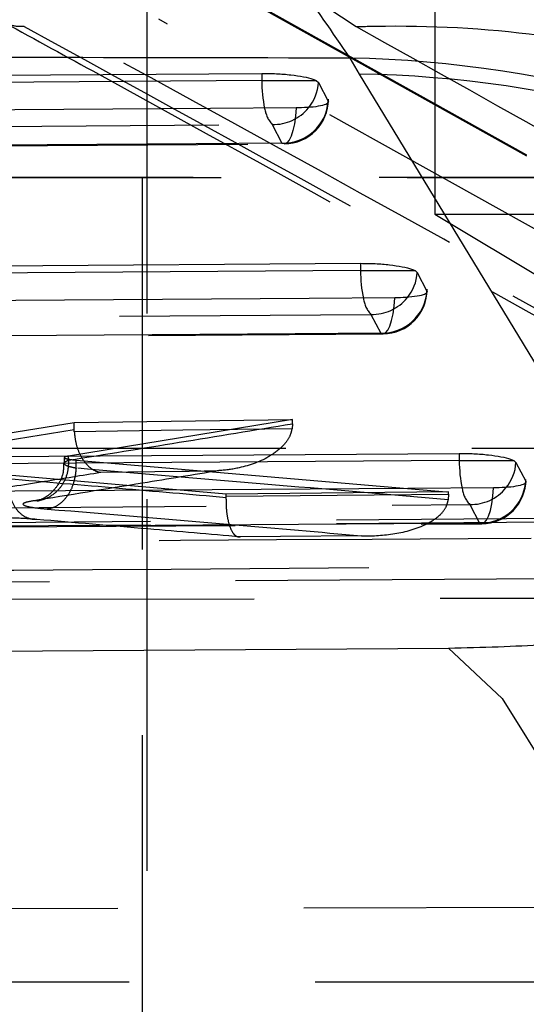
# Model space of a CAD drawing. Extents: x 122 to 770, y 117 to 575.
# Tile 12 of 28: x 178.68 to 182.14, y 147.69 to 154.42. Entities that reach past the tile are written whole.
import ezdxf

# ---------------------------------------------------------------- set-up
doc = ezdxf.new("R2010")
doc.units = 0
doc.header["$LTSCALE"] = 2
doc.linetypes.add('HIDDEN', pattern=[1.905, 1.27, -0.635])
doc.layers.get('0').update_dxf_attribs({"linetype": 'CONTINUOUS'})

msp = doc.modelspace()

# ---------------------------------------------------------------- linework, layer by layer
at = {"color": 7, "linetype": 'HIDDEN'}
for p, q in [((181.5195, 155.0926), (181.5195, 153.0926)), ((179.5507, 154.9552), (179.5507, 121.5926)), ((179.9275, 154.7381), (186.6465, 150.9794)), ((179.9275, 154.7292), (186.6465, 150.978)), ((180.4318, 154.7393), (180.9822, 154.375)), ((186.3441, 150.6747), (179.6326, 154.426)), ((180.4081, 153.7059), (180.4745, 153.5782)), ((162.4617, 153.4434), (180.4896, 153.5743)), ((173.7087, 153.3426), (185.1226, 153.3426)), ((187.4882, 153.344), (175.3582, 153.344)), ((179.5195, 153.3426), (179.5195, 146.9926)), ((181.5195, 153.0926), (184.1343, 153.0926)), ((181.5195, 153.0926), (183.5195, 151.8909)), ((181.0826, 152.4078), (181.149, 152.28)), ((164.3236, 152.1576), (181.1642, 152.2763)), ((178.1731, 151.529), (179.0558, 151.6685)), ((180.5458, 151.6896), (179.0173, 151.4399)), ((179.0558, 151.6685), (180.5458, 151.6896)), ((179.0558, 151.6186), (179.0558, 151.6685)), ((180.5458, 151.6614), (180.5458, 151.6896)), ((179.0561, 151.6062), (179.0558, 151.6186)), ((180.5458, 151.6614), (180.5432, 151.627)), ((195.7403, 151.4913), (176.9654, 151.4913)), ((195.7411, 151.4926), (176.9662, 151.4926)), ((178.9864, 151.4293), (178.9864, 151.3905)), ((179.0173, 151.4119), (179.0173, 151.4399)), ((179.0174, 151.4119), (179.0173, 151.4119)), ((179.0686, 151.3572), (179.0686, 151.4127)), ((179.0686, 151.4127), (181.613, 151.1955)), ((179.0685, 151.3572), (179.0686, 151.3572)), ((180.0946, 151.1806), (178.6046, 151.3087)), ((181.613, 151.1955), (180.0946, 151.1806)), ((181.613, 151.1803), (181.613, 151.1955)), ((180.0945, 151.1576), (180.0946, 151.165)), ((180.0946, 151.165), (180.0946, 151.1806)), ((181.613, 151.1803), (181.6104, 151.1404)), ((181.7572, 151.1091), (181.8236, 150.9813)), ((173.2269, 150.9474), (184.8345, 151.0343)), ((173.2269, 150.9246), (184.8345, 151.0089)), ((166.1854, 150.8725), (181.8387, 150.9778)), ((172.5367, 150.5409), (185.9396, 150.6281)), ((187.9041, 150.4792), (172.6533, 150.4466)), ((173.0035, 148.3354), (188.2507, 148.3722)), ((194.6708, 147.8447), (175.8959, 147.8447))]:
    msp.add_line(p, q, dxfattribs=at)
at = {"color": 7, "linetype": 'CONTINUOUS'}
for p, q in [((181.0037, 154.0508), (180.9406, 154.1594)), ((162.1916, 153.9235), (180.3364, 154.0554)), ((180.3364, 154.0554), (180.3364, 154.0057)), ((182.8831, 150.955), (181.0037, 154.0508)), ((180.3364, 154.0057), (180.7089, 154.0057)), ((180.7089, 154.0057), (180.7237, 153.993)), ((180.7237, 153.993), (180.7901, 153.8653)), ((164.0536, 152.6375), (181.011, 152.7572)), ((181.011, 152.7572), (181.011, 152.7075)), ((181.011, 152.7075), (181.3834, 152.7075)), ((181.3834, 152.7075), (181.3984, 152.6948)), ((181.3984, 152.6948), (181.4648, 152.567)), ((165.9155, 151.3522), (181.6856, 151.4586)), ((181.6856, 151.4586), (181.6856, 151.4089)), ((181.6856, 151.4089), (182.0579, 151.4089)), ((182.0579, 151.4089), (182.073, 151.396)), ((182.073, 151.396), (182.1394, 151.2682))]:
    msp.add_line(p, q, dxfattribs=at)
at = {"color": 7, "linetype": 'CONTINUOUS', "flags": 128}
for points in [[(180.3364, 154.0057), (171.2958, 153.9399), (162.1916, 153.8739)], [(180.5709, 153.8195), (179.9859, 153.8152), (177.6459, 153.7983), (168.2861, 153.7305), (162.543, 153.689)], [(181.011, 152.7075), (172.5641, 152.6478), (164.0536, 152.5879)], [(181.2455, 152.5212), (180.6605, 152.5171), (178.3205, 152.5006), (168.9607, 152.435), (164.4049, 152.4031)], [(181.6856, 151.4089), (173.8325, 151.3559), (165.9155, 151.3026)], [(181.9201, 151.2225), (181.3351, 151.2186), (178.9951, 151.2029), (169.6352, 151.1404), (166.2668, 151.1179)], [(169.0202, 150.0434), (175.3698, 150.086), (181.6124, 150.128)], [(181.6124, 150.128), (181.9776, 149.784), (182.3234, 149.2326), (182.6403, 148.4887), (182.9198, 147.5726), (183.1542, 146.509), (183.3373, 145.3269), (183.464, 144.0582), (183.5309, 142.7374)]]:
    msp.add_lwpolyline(points, dxfattribs=at)
at = {"color": 7, "linetype": 'HIDDEN', "flags": 128}
for points in [[(180.5709, 153.8195), (180.5665, 153.7628), (180.5592, 153.7105), (180.5492, 153.6646), (180.5369, 153.6266), (180.5227, 153.5981), (180.5072, 153.5802), (180.4909, 153.5735), (180.4745, 153.5782)], [(162.2634, 153.5742), (162.8484, 153.5784), (165.1883, 153.5954), (174.5482, 153.6633), (180.4081, 153.7059)], [(180.4745, 153.5782), (179.8895, 153.5739), (177.5495, 153.557), (168.1897, 153.4891), (162.4466, 153.4476)], [(181.149, 152.28), (181.1654, 152.2752), (181.1817, 152.2819), (181.1973, 152.2999), (181.2115, 152.3284), (181.2238, 152.3663), (181.2338, 152.4123), (181.2411, 152.4646), (181.2455, 152.5212)], [(164.1252, 152.2882), (164.7102, 152.2923), (167.0502, 152.3088), (176.41, 152.3747), (181.0826, 152.4078)], [(181.149, 152.28), (180.5641, 152.2758), (178.2241, 152.2594), (168.8643, 152.1936), (164.3085, 152.1617)], [(180.5432, 151.627), (179.7972, 151.6165), (179.0561, 151.6062)], [(179.2371, 151.3291), (179.7906, 151.3368), (179.8399, 151.3375), (180.0434, 151.3403)], [(181.8236, 150.9813), (181.84, 150.9766), (181.8562, 150.9833), (181.8718, 151.0012), (181.886, 151.0297), (181.8984, 151.0676), (181.9084, 151.1136), (181.9157, 151.1659), (181.9201, 151.2225)], [(180.0946, 151.165), (180.8508, 151.1725), (181.613, 151.1803)], [(165.9871, 151.0029), (166.5721, 151.0068), (168.912, 151.0225), (178.2719, 151.0856), (181.7572, 151.1091)], [(181.8236, 150.9813), (181.2386, 150.9774), (178.8986, 150.9617), (169.5388, 150.8989), (166.1703, 150.8764)], [(181.0181, 150.8957), (180.4646, 150.8901), (180.1913, 150.8873)]]:
    msp.add_lwpolyline(points, dxfattribs=at)
at = {"color": 7, "linetype": 'HIDDEN'}
for centre, radius, start, end in [((180.6661, 146.7305), 8.0122, 48.04727, 91.67585), ((180.4159, 154.0156), 0.3098, 268.56154, 320.73829), ((180.4832, 153.8857), 0.3077, 268.38487, 356.18361), ((180.4874, 153.8779), 0.3045, 270.41601, 0), ((180.5689, 153.8492), 0.2154, 189.08759, 221.68262), ((181.1578, 152.5875), 0.3077, 268.37268, 356.17026), ((181.162, 152.5797), 0.3045, 270.4035, 0), ((181.2296, 152.5443), 0.2006, 187.91898, 222.89292), ((181.0905, 152.7174), 0.3097, 268.5479, 320.55743), ((181.8324, 151.2888), 0.3077, 268.35402, 356.14955), ((181.8367, 151.281), 0.3045, 270.385, 0), ((181.9042, 151.2456), 0.2006, 187.91674, 222.86914), ((181.7651, 151.4188), 0.3097, 268.53017, 320.51802)]:
    msp.add_arc(centre, radius, start, end, dxfattribs=at)
at = {"color": 8, "linetype": 'CONTINUOUS'}
for centre, radius, start, end in [((180.7889, 146.2493), 7.9116, 29.17852, 88.90129), ((180.8641, 146.1598), 7.8923, 31.34857, 88.98584), ((181.2377, 154.0035), 0.9013, 179.86054, 192.06048), ((180.4213, 154.0116), 0.303, 320.67417, 356.48908), ((181.9119, 152.7051), 0.9009, 179.84893, 192.07329), ((181.0959, 152.7134), 0.303, 320.49193, 356.47274), ((182.5866, 151.4062), 0.901, 179.83314, 192.05835), ((181.7705, 151.4148), 0.303, 320.45144, 356.45344)]:
    msp.add_arc(centre, radius, start, end, dxfattribs=at)
msp.add_open_spline([(180.9406, 154.1594), (180.819, 154.3366), (180.5759, 154.691), (180.3886, 154.932), (180.3697, 154.9286), (180.3623, 154.9273)], degree=3, knots=[0, 0, 0, 0, 0.37754, 0.755088, 1, 1, 1, 1], dxfattribs=at)
at = {"color": 7, "linetype": 'CONTINUOUS'}
for points, knots in [([(186.0229, 152.6886), (185.9385, 152.764), (185.7675, 152.9165), (185.4274, 153.1927), (184.9987, 153.5065), (184.4675, 153.8444), (183.8097, 154.192), (183.0114, 154.5212), (182.0798, 154.7826), (181.1792, 154.9371), (180.5948, 154.937), (180.3629, 154.937)], [0, 0, 0, 0, 0.10966, 0.222068, 0.324784, 0.425839, 0.531318, 0.648167, 0.776143, 0.911182, 1, 1, 1, 1]), ([(180.9406, 154.1594), (177.9449, 154.165), (171.3557, 154.1772), (164.7681, 154.1881), (161.1755, 154.1941)], [0, 0, 0, 0, 0.454637, 1, 1, 1, 1]), ([(180.3364, 154.0554), (180.3698, 154.055), (180.4365, 154.0543), (180.5375, 154.0458), (180.6247, 154.0327), (180.6817, 154.0184), (180.7017, 154.009), (180.7089, 154.0057)], [0, 0, 0, 0, 0.217386, 0.434728, 0.653438, 0.875342, 1, 1, 1, 1]), ([(180.7901, 153.8653), (180.7908, 153.8635), (180.7934, 153.8558), (180.7785, 153.8428), (180.7272, 153.8295), (180.6543, 153.8213), (180.5965, 153.82), (180.5709, 153.8195)], [0, 0, 0, 0, 0.0736858, 0.317414, 0.5611724, 0.8049123, 1, 1, 1, 1]), ([(181.011, 152.7572), (181.0444, 152.7569), (181.1112, 152.7561), (181.2121, 152.7476), (181.2993, 152.7345), (181.3562, 152.7202), (181.3762, 152.7108), (181.3834, 152.7075)], [0, 0, 0, 0, 0.217558, 0.435067, 0.653954, 0.876037, 1, 1, 1, 1]), ([(181.4648, 152.567), (181.4654, 152.5652), (181.468, 152.5575), (181.4532, 152.5446), (181.402, 152.5313), (181.3291, 152.5231), (181.2713, 152.5218), (181.2455, 152.5212)], [0, 0, 0, 0, 0.072787, 0.316538, 0.560264, 0.804022, 1, 1, 1, 1]), ([(181.6856, 151.4586), (181.719, 151.4583), (181.7858, 151.4575), (181.8867, 151.4489), (181.974, 151.4358), (182.0307, 151.4215), (182.0507, 151.4122), (182.0579, 151.4089)], [0, 0, 0, 0, 0.217802, 0.435559, 0.654698, 0.877065, 1, 1, 1, 1]), ([(182.1394, 151.2682), (182.14, 151.2664), (182.1426, 151.2588), (182.128, 151.2459), (182.077, 151.2326), (182.0041, 151.2243), (181.946, 151.2231), (181.9201, 151.2225)], [0, 0, 0, 0, 0.071489, 0.315231, 0.558951, 0.802693, 1, 1, 1, 1]), ([(181.6124, 150.128), (181.8406, 150.1332), (182.0698, 150.1385), (182.4646, 150.1701), (182.7617, 150.2088), (183.0843, 150.2973), (183.2064, 150.3857), (183.1829, 150.4511), (183.1759, 150.4705)], [0, 0, 0, 0, 0.235156, 0.236248, 0.472332, 0.635247, 0.891623, 1, 1, 1, 1])]:
    msp.add_open_spline(points, degree=3, knots=knots, dxfattribs=at)
at = {"color": 7, "linetype": 'HIDDEN'}
for points, knots in [([(178.7147, 154.3756), (178.7138, 154.3755), (178.7077, 154.375), (178.6703, 154.373), (178.6067, 154.384), (178.5326, 154.4292), (178.4792, 154.4937), (178.4457, 154.5695), (178.4405, 154.6252), (178.4381, 154.6513)], [0, 0, 0, 0, 0.007096, 0.047091, 0.287226, 0.494909, 0.676265, 0.848551, 1, 1, 1, 1]), ([(184.949, 151.0475), (184.9307, 151.0578), (184.7867, 151.1387), (184.1399, 151.5015), (181.9867, 152.7023), (179.9613, 153.8147), (178.4381, 154.6513)], [0, 0, 0, 0, 0.008431, 0.0663, 0.297778, 1, 1, 1, 1]), ([(163.5644, 154.4689), (166.1387, 154.4537), (171.1888, 154.4241), (176.2389, 154.3916), (178.7147, 154.3756)], [0, 0, 0, 0, 0.50974, 1, 1, 1, 1]), ([(178.5774, 154.4031), (178.7925, 154.2853), (180.965, 153.0952), (183.1404, 151.8793), (185.1004, 150.7838)], [0, 0, 0, 0, 0.0990126, 1, 1, 1, 1]), ([(178.7147, 154.3756), (179.8097, 153.7736), (181.987, 152.5767), (184.1656, 151.3552), (185.2485, 150.7481)], [0, 0, 0, 0, 0.502927, 1, 1, 1, 1]), ([(180.9822, 154.375), (181.0487, 154.3766), (181.4894, 154.387), (182.3821, 154.3291), (183.6255, 154.044), (184.7735, 153.5953), (185.4155, 153.1616), (185.6847, 152.9797)], [0, 0, 0, 0, 0.039926, 0.264332, 0.534573, 0.804813, 1, 1, 1, 1]), ([(180.9822, 154.375), (182.0118, 153.7978), (183.964, 152.7035), (185.9548, 151.5811), (186.8956, 151.0508)], [0, 0, 0, 0, 0.527435, 1, 1, 1, 1]), ([(179.0558, 151.6186), (178.9055, 151.5947), (178.6113, 151.5478), (178.3171, 151.5015), (178.1731, 151.4789)], [0, 0, 0, 0, 0.5106476, 1, 1, 1, 1]), ([(179.0173, 151.4119), (179.2687, 151.4524), (179.7782, 151.5346), (180.2877, 151.6187), (180.5458, 151.6614)], [0, 0, 0, 0, 0.493409, 1, 1, 1, 1]), ([(179.0561, 151.6062), (179.0595, 151.5768), (179.0662, 151.5181), (179.0974, 151.44), (179.1412, 151.3768), (179.1895, 151.3409), (179.2228, 151.3308), (179.2363, 151.3292), (179.2371, 151.3291)], [0, 0, 0, 0, 0.1996213, 0.3988338, 0.6088103, 0.840997, 0.9915213, 1, 1, 1, 1]), ([(180.5432, 151.627), (180.5388, 151.6097), (180.5284, 151.5685), (180.4786, 151.5013), (180.3654, 151.414), (180.2112, 151.3605), (180.0909, 151.3433), (180.0444, 151.3404), (180.0434, 151.3403)], [0, 0, 0, 0, 0.075607, 0.179783, 0.367614, 0.756436, 0.99472, 1, 1, 1, 1]), ([(179.0174, 151.4119), (179.0158, 151.3805), (179.0124, 151.3177), (178.9724, 151.234), (178.9097, 151.1691), (178.8372, 151.1352), (178.7878, 151.1335), (178.7686, 151.1329)], [0, 0, 0, 0, 0.209543, 0.419096, 0.62864, 0.855804, 1, 1, 1, 1]), ([(179.0686, 151.3572), (179.0686, 151.3572), (179.0542, 151.3598), (179.0206, 151.3667), (178.998, 151.376), (178.9849, 151.3873), (178.9867, 151.3988), (179.0029, 151.4071), (179.0173, 151.4119), (179.0173, 151.4119)], [0, 0, 0, 0, 0.000176, 0.177654, 0.444503, 0.499578, 0.766828, 0.999849, 1, 1, 1, 1]), ([(179.0173, 151.4399), (179.0042, 151.4375), (178.9858, 151.4341), (178.9892, 151.4304), (178.9903, 151.4293)], [0, 0, 0, 0, 0.710534, 1, 1, 1, 1]), ([(178.992, 151.4247), (179.0009, 151.4221), (179.0166, 151.4177), (179.053, 151.4142), (179.0686, 151.4127)], [0, 0, 0, 0, 0.573327, 1, 1, 1, 1]), ([(179.0173, 151.4119), (179.0173, 151.4119), (179.0174, 151.4119), (179.0174, 151.4119), (179.0174, 151.4119)], [0, 0, 0, 0, 0.230771, 1, 1, 1, 1]), ([(178.4195, 151.1998), (178.5637, 151.2224), (178.8363, 151.2653), (179.1088, 151.3087), (179.2371, 151.3291)], [0, 0, 0, 0, 0.529257, 1, 1, 1, 1]), ([(180.0434, 151.3403), (179.87, 151.3118), (179.4451, 151.2419), (179.0201, 151.1734), (178.7686, 151.1329)], [0, 0, 0, 0, 0.4081478, 1, 1, 1, 1]), ([(178.9821, 151.3909), (178.9825, 151.3695), (178.9832, 151.3177), (178.9502, 151.2468), (178.9032, 151.1895), (178.857, 151.1558), (178.8228, 151.1397), (178.8049, 151.1339), (178.8003, 151.1328), (178.8034, 151.1336), (178.8129, 151.1353), (178.8176, 151.1361)], [0, 0, 0, 0, 0.131637, 0.318077, 0.47015, 0.597093, 0.698125, 0.768024, 0.828786, 0.914108, 1, 1, 1, 1]), ([(179.0685, 151.3572), (179.065, 151.3258), (179.0579, 151.2629), (179.0204, 151.1792), (178.9706, 151.1194), (178.9185, 151.0864), (178.8856, 151.0807), (178.8713, 151.0782)], [0, 0, 0, 0, 0.222948, 0.445893, 0.668853, 0.855359, 1, 1, 1, 1]), ([(181.6104, 151.1404), (181.1927, 151.1767), (180.3489, 151.2501), (179.4842, 151.3211), (179.0685, 151.3572), (179.0685, 151.3572)], [0, 0, 0, 0, 0.494997, 0.999965, 1, 1, 1, 1]), ([(178.801, 151.0068), (178.7922, 151.0066), (178.7739, 151.0061), (178.7342, 151.015), (178.6848, 151.0442), (178.6375, 151.1079), (178.6071, 151.1915), (178.6054, 151.2544), (178.6046, 151.2858)], [0, 0, 0, 0, 0.082553, 0.1718568, 0.378893, 0.5859306, 0.7929652, 1, 1, 1, 1]), ([(178.6046, 151.2858), (178.8572, 151.2643), (179.3538, 151.2219), (179.8505, 151.1788), (180.0945, 151.1576)], [0, 0, 0, 0, 0.508587, 1, 1, 1, 1]), ([(178.7686, 151.1329), (178.7475, 151.1286), (178.7023, 151.1195), (178.7032, 151.1083), (178.7294, 151.097), (178.7741, 151.0875), (178.8435, 151.0809), (178.8713, 151.0782)], [0, 0, 0, 0, 0.2337598, 0.5004514, 0.5554644, 0.8219292, 1, 1, 1, 1]), ([(180.1913, 150.8873), (180.1909, 150.8872), (180.1781, 150.8842), (180.1551, 150.8918), (180.127, 150.9342), (180.1075, 150.9954), (180.0952, 151.0716), (180.0947, 151.129), (180.0945, 151.1576)], [0, 0, 0, 0, 0.007754, 0.255998, 0.458668, 0.643269, 0.821523, 1, 1, 1, 1]), ([(181.0181, 150.8957), (181.0193, 150.8956), (181.0951, 150.8934), (181.2476, 150.9027), (181.4323, 150.9522), (181.5471, 151.0264), (181.597, 151.0862), (181.6064, 151.1242), (181.6104, 151.1404)], [0, 0, 0, 0, 0.005214, 0.333476, 0.671851, 0.835887, 0.929742, 1, 1, 1, 1]), ([(178.8713, 151.0782), (179.2992, 151.0422), (180.0149, 150.9821), (180.7304, 150.9204), (181.0181, 150.8957)], [0, 0, 0, 0, 0.597985, 1, 1, 1, 1]), ([(178.801, 151.0068), (178.7817, 151.0083), (178.7133, 151.0136), (178.5706, 151.0196), (178.3734, 151.0221), (178.2504, 151.0191), (178.1876, 151.0175)], [0, 0, 0, 0, 0.1185913, 0.4197841, 0.7038284, 1, 1, 1, 1]), ([(180.1913, 150.8873), (179.9807, 150.9056), (179.5173, 150.9457), (179.0538, 150.9853), (178.801, 151.0068)], [0, 0, 0, 0, 0.454508, 1, 1, 1, 1]), ([(185.986, 150.9035), (185.8121, 150.9023), (184.8351, 150.8954), (180.3672, 150.8649), (176.0733, 150.8402), (172.5824, 150.8202)], [0, 0, 0, 0, 0.038918, 0.21866, 1, 1, 1, 1]), ([(184.878, 150.7055), (184.6773, 150.7039), (183.6735, 150.6958), (179.8043, 150.6653), (176.1358, 150.6404), (173.2703, 150.621)], [0, 0, 0, 0, 0.051886, 0.259428, 1, 1, 1, 1])]:
    msp.add_open_spline(points, degree=3, knots=knots, dxfattribs=at)

doc.saveas('drawing.dxf')
